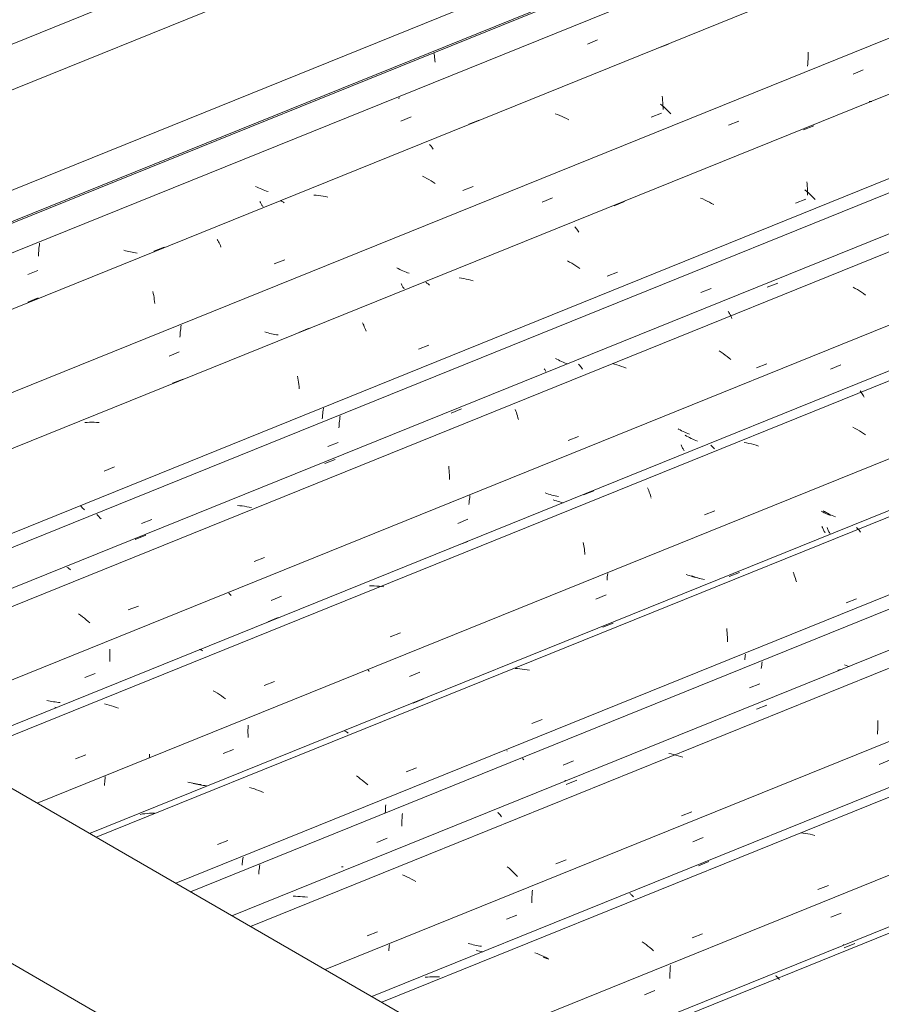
# Model space of a CAD drawing. Header units: metres. Extents: x -15.1 to 0.1, y 4 to 14.1.
# Tile 45 of 67: x -6.8 to -6, y 10.8 to 11.7. Entities that reach past the tile are written whole.
import ezdxf

# ---------------------------------------------------------------- set-up
doc = ezdxf.new("R2010")
doc.units = ezdxf.units.M
for name, color, linetype, lineweight in [('A-GLAZ-CWMG', 7, 'Continuous', 5), ('A-ROOF', 7, 'Continuous', 5), ('A-ROOF-OTLN', 7, 'Continuous', 5)]:
    doc.layers.add(name, color=color, linetype=linetype, lineweight=lineweight)

# ---------------------------------------------------------------- blocks, each defined once
blk = doc.blocks.new('FP_208-ISO_01')
at = {"layer": 'A-GLAZ-CWMG'}
blk.add_line((-5.01248, 11.27004), (-6.33508, 10.73552), dxfattribs=at)
at = {"layer": 'A-GLAZ-CWMG', "color": 9, "true_color": 0xc0c0c0}
for p, q in [((-6.03489, 10.85734), (-6.0345, 10.85745)), ((-6.03414, 10.85445), (-6.02462, 10.85823)), ((-6.09659, 10.82915), (-6.09604, 10.82869)), ((-6.09604, 10.82869), (-6.09548, 10.82816)), ((-6.09548, 10.82816), (-6.09492, 10.82758)), ((-6.09492, 10.82758), (-6.09442, 10.82701)), ((-6.09435, 10.82693), (-6.09377, 10.82623)), ((-6.09377, 10.82623), (-6.0932, 10.82546))]:
    blk.add_line(p, q, dxfattribs=at)
blk = doc.blocks.new('FP_210-ISO_01')
at = {"layer": 'A-GLAZ-CWMG'}
blk.add_line((-5.14202, 11.34459), (-6.46438, 10.81017), dxfattribs=at)
at = {"layer": 'A-GLAZ-CWMG', "color": 9, "true_color": 0xc0c0c0}
for p, q in [((-6.0717, 10.95888), (-6.07387, 10.95914)), ((-6.06953, 10.95856), (-6.0717, 10.95888)), ((-6.06737, 10.95818), (-6.06953, 10.95856)), ((-6.06521, 10.95775), (-6.06737, 10.95818)), ((-6.06305, 10.95725), (-6.06521, 10.95775)), ((-6.06091, 10.9567), (-6.06305, 10.95725)), ((-6.16702, 10.92905), (-6.15752, 10.93284)), ((-6.2294, 10.90377), (-6.22888, 10.90344)), ((-6.22888, 10.90344), (-6.22834, 10.90306)), ((-6.22834, 10.90306), (-6.2278, 10.90262)), ((-6.2278, 10.90262), (-6.22724, 10.90211)), ((-6.22724, 10.90211), (-6.22668, 10.90155)), ((-6.22668, 10.90155), (-6.22611, 10.90092)), ((-6.3139, 10.84913), (-6.31601, 10.84986)), ((-6.31181, 10.84834), (-6.3139, 10.84913)), ((-6.30973, 10.8475), (-6.31181, 10.84834)), ((-6.30767, 10.84661), (-6.30973, 10.8475)), ((-6.30563, 10.84567), (-6.30767, 10.84661)), ((-6.30361, 10.84469), (-6.30563, 10.84567)), ((-6.41353, 10.82778), (-6.41565, 10.82758)), ((-6.41139, 10.82793), (-6.41353, 10.82778)), ((-6.40924, 10.82801), (-6.41139, 10.82793)), ((-6.40709, 10.82803), (-6.40924, 10.82801)), ((-6.40493, 10.82799), (-6.40709, 10.82803)), ((-6.40276, 10.82788), (-6.40493, 10.82799))]:
    blk.add_line(p, q, dxfattribs=at)
blk = doc.blocks.new('FP_211-ISO_01')
at = {"layer": 'A-GLAZ-CWMG', "color": 9, "true_color": 0xc0c0c0}
for p, q in [((-6.37508, 10.85803), (-6.37657, 10.85848)), ((-6.37359, 10.85761), (-6.37508, 10.85803)), ((-6.37209, 10.85722), (-6.37359, 10.85761)), ((-6.37059, 10.85687), (-6.37209, 10.85722)), ((-6.36908, 10.85656), (-6.37059, 10.85687)), ((-6.36756, 10.85628), (-6.36908, 10.85656)), ((-6.36605, 10.85604), (-6.36756, 10.85628)), ((-6.36453, 10.85583), (-6.36605, 10.85604))]:
    blk.add_line(p, q, dxfattribs=at)
blk = doc.blocks.new('FP_212-ISO_01')
at = {"layer": 'A-GLAZ-CWMG'}
blk.add_line((-5.2564, 11.40672), (-6.57477, 10.8739), dxfattribs=at)
blk = doc.blocks.new('FP_213-ISO_01')
at = {"layer": 'A-GLAZ-CWMG', "color": 9, "true_color": 0xc0c0c0}
for p, q in [((-6.10933, 11.11171), (-6.10953, 11.11016)), ((-6.10909, 11.11326), (-6.10933, 11.11171)), ((-6.10883, 11.11481), (-6.10909, 11.11326)), ((-6.0324, 11.11132), (-6.03384, 11.11192)), ((-6.03096, 11.11076), (-6.0324, 11.11132)), ((-6.10953, 11.11016), (-6.1097, 11.10863)), ((-6.02987, 11.11036), (-6.03096, 11.11076)), ((-6.12044, 11.09094), (-6.11111, 11.09481)), ((-6.32648, 11.02603), (-6.32702, 11.02663)), ((-6.32593, 11.02544), (-6.32648, 11.02603)), ((-6.29007, 11.02059), (-6.28074, 11.02445)), ((-6.43639, 10.97659), (-6.43653, 10.97512)), ((-6.43684, 10.96933), (-6.43685, 10.96792)), ((-6.43685, 10.96792), (-6.43684, 10.96652)), ((-6.4368, 10.97076), (-6.43684, 10.96933)), ((-6.43674, 10.9722), (-6.4368, 10.97076)), ((-6.43665, 10.97366), (-6.43674, 10.9722)), ((-6.43653, 10.97512), (-6.43665, 10.97366)), ((-6.43684, 10.96652), (-6.43681, 10.96513)), ((-6.45967, 10.95026), (-6.45035, 10.95413)), ((-6.56715, 10.92295), (-6.56727, 10.92156)), ((-6.56701, 10.92434), (-6.56715, 10.92295)), ((-6.56684, 10.92574), (-6.56701, 10.92434)), ((-6.56665, 10.92715), (-6.56684, 10.92574)), ((-6.56643, 10.92856), (-6.56665, 10.92715)), ((-6.56619, 10.92997), (-6.56643, 10.92856))]:
    blk.add_line(p, q, dxfattribs=at)
blk = doc.blocks.new('Rectangular Mullion - Telha Fibrocimento - Ondulada-V200-ISO_01')
at = {"layer": 'A-GLAZ-CWMG'}
blk.add_line((-5.32182, 11.43393), (-6.62943, 10.90546), dxfattribs=at)
for name in ['FP_212-ISO_01', 'FP_213-ISO_01', 'FP_210-ISO_01', 'FP_211-ISO_01', 'FP_208-ISO_01']:
    blk.add_blockref(name, (0, 0), dxfattribs=at)
blk = doc.blocks.new('FP_215-ISO_01')
at = {"layer": 'A-GLAZ-CWMG'}
blk.add_line((-5.01101, 11.2648), (-6.32914, 10.73208), dxfattribs=at)
blk = doc.blocks.new('FP_216-ISO_01')
at = {"layer": 'A-GLAZ-CWMG', "color": 9, "true_color": 0xc0c0c0}
for p, q in [((-6.04646, 10.88223), (-6.03714, 10.88611)), ((-6.19283, 10.83316), (-6.19292, 10.8315)), ((-6.19271, 10.83483), (-6.19283, 10.83316)), ((-6.19256, 10.83651), (-6.19271, 10.83483)), ((-6.19237, 10.8382), (-6.19256, 10.83651)), ((-6.19297, 10.82985), (-6.19299, 10.82822)), ((-6.19299, 10.82822), (-6.19299, 10.82661)), ((-6.19292, 10.8315), (-6.19297, 10.82985)), ((-6.21593, 10.81159), (-6.20661, 10.81548))]:
    blk.add_line(p, q, dxfattribs=at)
blk = doc.blocks.new('FP_217-ISO_01')
at = {"layer": 'A-GLAZ-CWMG'}
blk.add_line((-5.13465, 11.33851), (-6.45515, 10.80483), dxfattribs=at)
at = {"layer": 'A-GLAZ-CWMG', "color": 9, "true_color": 0xc0c0c0}
for p, q in [((-6.05812, 10.90757), (-6.04867, 10.9112)), ((-6.17267, 10.8636), (-6.16322, 10.86723)), ((-6.21643, 10.85866), (-6.21827, 10.85993)), ((-6.21463, 10.85735), (-6.21643, 10.85866)), ((-6.21286, 10.85601), (-6.21463, 10.85735)), ((-6.21113, 10.85463), (-6.21286, 10.85601)), ((-6.20943, 10.85323), (-6.21113, 10.85463)), ((-6.20777, 10.8518), (-6.20943, 10.85323)), ((-6.30744, 10.84556), (-6.30802, 10.84575)), ((-6.30533, 10.84484), (-6.30744, 10.84556)), ((-6.30323, 10.84406), (-6.30533, 10.84484))]:
    blk.add_line(p, q, dxfattribs=at)
blk = doc.blocks.new('FP_218-ISO_01')
at = {"layer": 'A-GLAZ-CWMG', "color": 9, "true_color": 0xc0c0c0}
for p, q in [((-6.00235, 11.0213), (-5.99302, 11.02518)), ((-6.17196, 10.95083), (-6.16264, 10.9547)), ((-6.31816, 10.90541), (-6.3183, 10.90394)), ((-6.318, 10.90689), (-6.31816, 10.90541)), ((-6.31859, 10.89816), (-6.31861, 10.89675)), ((-6.31861, 10.89675), (-6.3186, 10.89535)), ((-6.31856, 10.89959), (-6.31859, 10.89816)), ((-6.3185, 10.90103), (-6.31856, 10.89959)), ((-6.31841, 10.90248), (-6.3185, 10.90103)), ((-6.3183, 10.90394), (-6.31841, 10.90248)), ((-6.34153, 10.88039), (-6.33221, 10.88427)), ((-6.44874, 10.85319), (-6.44888, 10.85178)), ((-6.44857, 10.8546), (-6.44874, 10.85319)), ((-6.44838, 10.85602), (-6.44857, 10.8546)), ((-6.44817, 10.85745), (-6.44838, 10.85602)), ((-6.36776, 10.85179), (-6.36925, 10.85224)), ((-6.36627, 10.85137), (-6.36776, 10.85179)), ((-6.36477, 10.85099), (-6.36627, 10.85137)), ((-6.36334, 10.85065), (-6.36477, 10.85099))]:
    blk.add_line(p, q, dxfattribs=at)
blk = doc.blocks.new('FP_219-ISO_01')
at = {"layer": 'A-GLAZ-CWMG'}
blk.add_line((-5.26751, 11.41881), (-6.59167, 10.88366), dxfattribs=at)
at = {"layer": 'A-GLAZ-CWMG', "color": 9, "true_color": 0xc0c0c0}
for p, q in [((-6.03792, 11.10784), (-6.03991, 11.10712)), ((-6.11424, 11.0716), (-6.10472, 11.07536)), ((-6.00354, 11.05725), (-6.0036, 11.05514)), ((-6.00352, 11.05934), (-6.00354, 11.05725)), ((-6.00353, 11.06142), (-6.00352, 11.05934)), ((-6.00384, 11.05088), (-6.00402, 11.04873)), ((-6.0037, 11.05302), (-6.00384, 11.05088)), ((-6.0036, 11.05514), (-6.0037, 11.05302)), ((-6.19179, 11.03091), (-6.19395, 11.03135)), ((-6.18964, 11.03042), (-6.19179, 11.03091)), ((-6.1875, 11.02987), (-6.18964, 11.03042)), ((-6.18536, 11.02927), (-6.1875, 11.02987)), ((-6.18323, 11.02862), (-6.18536, 11.02927)), ((-6.18112, 11.02791), (-6.18323, 11.02862)), ((-6.28864, 11.00661), (-6.28823, 11.0067)), ((-6.28823, 11.0067), (-6.28781, 11.00673)), ((-6.28728, 11.00312), (-6.27777, 11.00689)), ((-6.34968, 10.97781), (-6.34912, 10.97728)), ((-6.34912, 10.97728), (-6.34855, 10.97669)), ((-6.34855, 10.97669), (-6.34798, 10.97604)), ((-6.18233, 10.97459), (-6.1729, 10.97819)), ((-6.34798, 10.97604), (-6.3474, 10.97534)), ((-6.3474, 10.97534), (-6.34683, 10.97458)), ((-6.34683, 10.97458), (-6.34625, 10.97377)), ((-6.29673, 10.93094), (-6.28729, 10.93454)), ((-6.33927, 10.92681), (-6.34091, 10.92826)), ((-6.33766, 10.92535), (-6.33927, 10.92681)), ((-6.3361, 10.92387), (-6.33766, 10.92535)), ((-6.33456, 10.92236), (-6.3361, 10.92387)), ((-6.43432, 10.91992), (-6.43639, 10.92079)), ((-6.43228, 10.919), (-6.43432, 10.91992)), ((-6.43025, 10.91804), (-6.43228, 10.919)), ((-6.42824, 10.91703), (-6.43025, 10.91804)), ((-6.42625, 10.91598), (-6.42824, 10.91703)), ((-6.42428, 10.91489), (-6.42625, 10.91598)), ((-6.33307, 10.92085), (-6.33456, 10.92236)), ((-6.33162, 10.91931), (-6.33307, 10.92085)), ((-6.53378, 10.90129), (-6.53594, 10.90129)), ((-6.53162, 10.90124), (-6.53378, 10.90129)), ((-6.52946, 10.90112), (-6.53162, 10.90124)), ((-6.52729, 10.90095), (-6.52946, 10.90112)), ((-6.52512, 10.90072), (-6.52729, 10.90095)), ((-6.52296, 10.90043), (-6.52512, 10.90072)), ((-6.46845, 10.86543), (-6.459, 10.86903))]:
    blk.add_line(p, q, dxfattribs=at)
blk = doc.blocks.new('FP_220-ISO_01')
at = {"layer": 'A-GLAZ-CWMG', "color": 9, "true_color": 0xc0c0c0}
for p, q in [((-6.12426, 11.1205), (-6.12446, 11.11918)), ((-6.12404, 11.12182), (-6.12426, 11.1205)), ((-6.12464, 11.11786), (-6.1248, 11.11655)), ((-6.12446, 11.11918), (-6.12464, 11.11786)), ((-6.34101, 11.03343), (-6.34149, 11.03395)), ((-6.45196, 10.97877), (-6.45201, 10.97734)), ((-6.45189, 10.98022), (-6.45196, 10.97877)), ((-6.45179, 10.98167), (-6.45189, 10.98022)), ((-6.45167, 10.98313), (-6.45179, 10.98167)), ((-6.45152, 10.9846), (-6.45167, 10.98313)), ((-6.58212, 10.93254), (-6.58228, 10.93107)), ((-6.58193, 10.93401), (-6.58212, 10.93254)), ((-6.58171, 10.93548), (-6.58193, 10.93401)), ((-6.58147, 10.93696), (-6.58171, 10.93548)), ((-6.58228, 10.93107), (-6.58242, 10.92962)), ((-6.49045, 10.92802), (-6.49197, 10.9282))]:
    blk.add_line(p, q, dxfattribs=at)
blk = doc.blocks.new('FP_221-ISO_01')
at = {"layer": 'A-GLAZ-CWMG'}
blk.add_line((-5.39855, 11.49293), (-6.72115, 10.95841), dxfattribs=at)
at = {"layer": 'A-GLAZ-CWMG', "color": 9, "true_color": 0xc0c0c0}
for p, q in [((-6.02297, 11.23697), (-6.02241, 11.23643)), ((-6.02241, 11.23643), (-6.02184, 11.23583)), ((-6.02184, 11.23583), (-6.02126, 11.23517)), ((-6.02126, 11.23517), (-6.02068, 11.23445)), ((-6.02068, 11.23445), (-6.0201, 11.23368)), ((-6.0201, 11.23368), (-6.01951, 11.23284)), ((-6.13897, 11.19221), (-6.12948, 11.19601)), ((-6.08069, 11.19643), (-6.08017, 11.19507)), ((-6.08017, 11.19507), (-6.07966, 11.19365)), ((-6.07966, 11.19365), (-6.07917, 11.19219)), ((-6.07917, 11.19219), (-6.0787, 11.19068)), ((-6.0787, 11.19068), (-6.07824, 11.18912)), ((-6.07824, 11.18912), (-6.0778, 11.18752)), ((-6.03246, 11.1684), (-6.02302, 11.17203)), ((-6.25407, 11.14622), (-6.24458, 11.15002)), ((-6.14114, 11.14512), (-6.14096, 11.14316)), ((-6.14096, 11.14316), (-6.14081, 11.14118)), ((-6.14081, 11.14118), (-6.14069, 11.13916)), ((-6.14069, 11.13916), (-6.14061, 11.13713)), ((-6.14061, 11.13713), (-6.14056, 11.13507)), ((-6.14056, 11.13507), (-6.14055, 11.13299)), ((-6.33166, 11.10849), (-6.33383, 11.1086)), ((-6.3295, 11.10832), (-6.33166, 11.10849)), ((-6.32733, 11.10809), (-6.3295, 11.10832)), ((-6.32516, 11.1078), (-6.32733, 11.10809)), ((-6.32299, 11.10745), (-6.32516, 11.1078)), ((-6.32083, 11.10705), (-6.32299, 11.10745)), ((-6.42668, 11.0771), (-6.41719, 11.0809)), ((-6.3185, 11.05848), (-6.30906, 11.06211)), ((-6.48898, 11.05185), (-6.48848, 11.05166)), ((-6.48848, 11.05166), (-6.48798, 11.05142)), ((-6.48798, 11.05142), (-6.48745, 11.05112)), ((-6.48745, 11.05112), (-6.48692, 11.05075)), ((-6.48692, 11.05075), (-6.48637, 11.05033)), ((-6.48637, 11.05033), (-6.48582, 11.04985)), ((-6.433, 11.01448), (-6.42355, 11.01811)), ((-6.4765, 11.00971), (-6.4783, 11.01102)), ((-6.47474, 11.00836), (-6.4765, 11.00971)), ((-6.47302, 11.00698), (-6.47474, 11.00836)), ((-6.47132, 11.00557), (-6.47302, 11.00698)), ((-6.46966, 11.00414), (-6.47132, 11.00557)), ((-6.46804, 11.00269), (-6.46966, 11.00414)), ((-6.57334, 10.99968), (-6.57547, 11.0003)), ((-6.57121, 10.99901), (-6.57334, 10.99968)), ((-6.5691, 10.99829), (-6.57121, 10.99901)), ((-6.56701, 10.99751), (-6.5691, 10.99829)), ((-6.56492, 10.99669), (-6.56701, 10.99751)), ((-6.56286, 10.99582), (-6.56492, 10.99669)), ((-6.67078, 10.97651), (-6.6729, 10.97624)), ((-6.66866, 10.97673), (-6.67078, 10.97651)), ((-6.66652, 10.97688), (-6.66866, 10.97673)), ((-6.66437, 10.97696), (-6.66652, 10.97688)), ((-6.66222, 10.97699), (-6.66437, 10.97696)), ((-6.6729, 10.97624), (-6.675, 10.9759)), ((-6.60483, 10.94843), (-6.59538, 10.95207))]:
    blk.add_line(p, q, dxfattribs=at)
blk = doc.blocks.new('FP_222-ISO_01')
at = {"layer": 'A-GLAZ-CWMG', "color": 9, "true_color": 0xc0c0c0}
for p, q in [((-6.05385, 11.25108), (-6.0552, 11.25181)), ((-6.05248, 11.25036), (-6.05385, 11.25108)), ((-6.05109, 11.24967), (-6.05248, 11.25036)), ((-6.04969, 11.24901), (-6.05109, 11.24967)), ((-6.04827, 11.24838), (-6.04969, 11.24901)), ((-6.04684, 11.24777), (-6.04827, 11.24838)), ((-6.05447, 11.23786), (-6.05414, 11.23701)), ((-6.05414, 11.23701), (-6.0538, 11.2362)), ((-6.0538, 11.2362), (-6.05345, 11.23542)), ((-6.05345, 11.23542), (-6.0531, 11.23468)), ((-6.0531, 11.23468), (-6.05274, 11.23397)), ((-6.05274, 11.23397), (-6.05239, 11.23331)), ((-6.05239, 11.23331), (-6.05203, 11.23268)), ((-6.05203, 11.23268), (-6.05167, 11.23209)), ((-6.17659, 11.19369), (-6.17803, 11.19425)), ((-6.17513, 11.19316), (-6.17659, 11.19369)), ((-6.17366, 11.19266), (-6.17513, 11.19316)), ((-6.17218, 11.19219), (-6.17366, 11.19266)), ((-6.17069, 11.19176), (-6.17218, 11.19219)), ((-6.1692, 11.19136), (-6.17069, 11.19176)), ((-6.1677, 11.19099), (-6.1692, 11.19136)), ((-6.16619, 11.19066), (-6.1677, 11.19099)), ((-6.63014, 11.00481), (-6.63163, 11.0052)), ((-6.62863, 11.00446), (-6.63014, 11.00481)), ((-6.62713, 11.00413), (-6.62863, 11.00446)), ((-6.62561, 11.00385), (-6.62713, 11.00413)), ((-6.6241, 11.0036), (-6.62561, 11.00385)), ((-6.62258, 11.00338), (-6.6241, 11.0036)), ((-6.62105, 11.00321), (-6.62258, 11.00338)), ((-6.61953, 11.00307), (-6.62105, 11.00321))]:
    blk.add_line(p, q, dxfattribs=at)
blk = doc.blocks.new('FP_223-ISO_01')
at = {"layer": 'A-GLAZ-CWMG'}
blk.add_line((-5.52809, 11.56749), (-6.85045, 11.03306), dxfattribs=at)
at = {"layer": 'A-GLAZ-CWMG', "color": 9, "true_color": 0xc0c0c0}
for p, q in [((-6.01967, 11.36127), (-6.01908, 11.36046)), ((-6.01908, 11.36046), (-6.01849, 11.35959)), ((-6.01849, 11.35959), (-6.01791, 11.35866)), ((-6.01791, 11.35866), (-6.01732, 11.35768)), ((-6.01732, 11.35768), (-6.01674, 11.35664)), ((-6.01674, 11.35664), (-6.01617, 11.35555)), ((-6.15571, 11.31176), (-6.15517, 11.31136)), ((-6.15517, 11.31136), (-6.15461, 11.3109)), ((-6.15461, 11.3109), (-6.15405, 11.31037)), ((-6.15405, 11.31037), (-6.15348, 11.30979)), ((-6.15348, 11.30979), (-6.1529, 11.30915)), ((-6.1529, 11.30915), (-6.15232, 11.30845)), ((-6.12309, 11.31393), (-6.12525, 11.31433)), ((-6.12093, 11.31346), (-6.12309, 11.31393)), ((-6.11878, 11.31294), (-6.12093, 11.31346)), ((-6.11664, 11.31237), (-6.11878, 11.31294)), ((-6.1145, 11.31174), (-6.11664, 11.31237)), ((-6.11238, 11.31105), (-6.1145, 11.31174)), ((-6.21333, 11.27308), (-6.21278, 11.27182)), ((-6.27152, 11.26654), (-6.26204, 11.27035)), ((-6.21278, 11.27182), (-6.21224, 11.27051)), ((-6.21224, 11.27051), (-6.21171, 11.26915)), ((-6.21171, 11.26915), (-6.2112, 11.26774)), ((-6.2112, 11.26774), (-6.21071, 11.26628)), ((-6.21071, 11.26628), (-6.21023, 11.26478)), ((-6.38649, 11.22042), (-6.377, 11.22423)), ((-6.46418, 11.1838), (-6.46634, 11.18378)), ((-6.46202, 11.18375), (-6.46418, 11.1838)), ((-6.45985, 11.18364), (-6.46202, 11.18375)), ((-6.45768, 11.18348), (-6.45985, 11.18364)), ((-6.45551, 11.18325), (-6.45768, 11.18348)), ((-6.45334, 11.18296), (-6.45551, 11.18325)), ((-6.5589, 11.15111), (-6.54942, 11.15493)), ((-6.62115, 11.1259), (-6.62069, 11.12584)), ((-6.62069, 11.12584), (-6.62021, 11.12572)), ((-6.62021, 11.12572), (-6.61972, 11.12554)), ((-6.61972, 11.12554), (-6.61921, 11.1253)), ((-6.61921, 11.1253), (-6.61868, 11.12499)), ((-6.61868, 11.12499), (-6.61815, 11.12463)), ((-6.70557, 11.07588), (-6.70772, 11.0764)), ((-6.70342, 11.07531), (-6.70557, 11.07588)), ((-6.70129, 11.07468), (-6.70342, 11.07531)), ((-6.69917, 11.074), (-6.70129, 11.07468)), ((-6.69706, 11.07327), (-6.69917, 11.074)), ((-6.69496, 11.07248), (-6.69706, 11.07327))]:
    blk.add_line(p, q, dxfattribs=at)
blk = doc.blocks.new('FP_224-ISO_01')
at = {"layer": 'A-GLAZ-CWMG', "color": 9, "true_color": 0xc0c0c0}
for p, q in [((-6.18499, 11.32642), (-6.18554, 11.32673)), ((-6.18363, 11.32568), (-6.18499, 11.32642)), ((-6.18226, 11.32497), (-6.18363, 11.32568)), ((-6.18087, 11.32429), (-6.18226, 11.32497)), ((-6.17946, 11.32363), (-6.18087, 11.32429)), ((-6.17804, 11.323), (-6.17946, 11.32363)), ((-6.17661, 11.3224), (-6.17804, 11.323)), ((-6.17517, 11.32183), (-6.17661, 11.3224)), ((-6.18274, 11.31215), (-6.18239, 11.31134)), ((-6.18239, 11.31134), (-6.18205, 11.31057)), ((-6.18205, 11.31057), (-6.1817, 11.30983)), ((-6.1817, 11.30983), (-6.18134, 11.30913)), ((-6.18134, 11.30913), (-6.18099, 11.30847)), ((-6.18099, 11.30847), (-6.18063, 11.30784)), ((-6.18063, 11.30784), (-6.18027, 11.30726)), ((-6.18027, 11.30726), (-6.17991, 11.30671)), ((-6.30493, 11.26783), (-6.30639, 11.26836)), ((-6.30346, 11.26734), (-6.30493, 11.26783)), ((-6.30198, 11.26687), (-6.30346, 11.26734)), ((-6.3005, 11.26644), (-6.30198, 11.26687)), ((-6.299, 11.26604), (-6.3005, 11.26644)), ((-6.2975, 11.26568), (-6.299, 11.26604)), ((-6.29599, 11.26535), (-6.2975, 11.26568)), ((-6.29448, 11.26506), (-6.29599, 11.26535)), ((-6.75859, 11.07924), (-6.76009, 11.0796)), ((-6.75708, 11.07892), (-6.75859, 11.07924)), ((-6.75557, 11.07863), (-6.75708, 11.07892)), ((-6.75405, 11.07837), (-6.75557, 11.07863)), ((-6.75253, 11.07816), (-6.75405, 11.07837)), ((-6.75101, 11.07798), (-6.75253, 11.07816)), ((-6.74949, 11.07783), (-6.75101, 11.07798)), ((-6.74797, 11.07773), (-6.74949, 11.07783))]:
    blk.add_line(p, q, dxfattribs=at)
blk = doc.blocks.new('FP_225-ISO_01')
at = {"layer": 'A-GLAZ-CWMG'}
blk.add_line((-5.64247, 11.62961), (-6.96084, 11.0968), dxfattribs=at)
blk = doc.blocks.new('FP_226-ISO_01')
at = {"layer": 'A-GLAZ-CWMG', "color": 9, "true_color": 0xc0c0c0}
for p, q in [((-6.16478, 11.45071), (-6.15544, 11.45456)), ((-6.29574, 11.39011), (-6.2971, 11.39084)), ((-6.29437, 11.3894), (-6.29574, 11.39011)), ((-6.29298, 11.38871), (-6.29437, 11.3894)), ((-6.29157, 11.38806), (-6.29298, 11.38871)), ((-6.29015, 11.38743), (-6.29157, 11.38806)), ((-6.28872, 11.38683), (-6.29015, 11.38743)), ((-6.28728, 11.38625), (-6.28872, 11.38683)), ((-6.28599, 11.38578), (-6.28728, 11.38625)), ((-6.49347, 11.33539), (-6.49368, 11.33385)), ((-6.49324, 11.33694), (-6.49347, 11.33539)), ((-6.49297, 11.33848), (-6.49324, 11.33694)), ((-6.49412, 11.32928), (-6.49421, 11.32777)), ((-6.494, 11.3308), (-6.49412, 11.32928)), ((-6.49385, 11.33232), (-6.494, 11.3308)), ((-6.49368, 11.33385), (-6.49385, 11.33232)), ((-6.50429, 11.31054), (-6.49495, 11.31439)), ((-6.71372, 11.24788), (-6.71464, 11.24889)), ((-6.71277, 11.24687), (-6.71372, 11.24788)), ((-6.7118, 11.24586), (-6.71277, 11.24687)), ((-6.71079, 11.24486), (-6.7118, 11.24586)), ((-6.674, 11.24049), (-6.66467, 11.24434))]:
    blk.add_line(p, q, dxfattribs=at)
blk = doc.blocks.new('Rectangular Mullion - Telha Fibrocimento - Ondulada-V214-ISO_01')
at = {"layer": 'A-GLAZ-CWMG'}
for p, q in [((-5.70788, 11.65682), (-7.0155, 11.12835)), ((-5.33669, 11.44104), (-6.64281, 10.91318)), ((-5.20263, 11.36172), (-6.50679, 10.83465)), ((-5.07634, 11.29109), (-6.38283, 10.76308))]:
    blk.add_line(p, q, dxfattribs=at)
for name in ['FP_225-ISO_01', 'FP_226-ISO_01', 'FP_223-ISO_01', 'FP_224-ISO_01', 'FP_221-ISO_01', 'FP_222-ISO_01', 'FP_219-ISO_01', 'FP_220-ISO_01', 'FP_217-ISO_01', 'FP_218-ISO_01', 'FP_215-ISO_01', 'FP_216-ISO_01']:
    blk.add_blockref(name, (0, 0), dxfattribs=at)
blk = doc.blocks.new('FP_228-ISO_01')
at = {"layer": 'A-GLAZ-CWMG'}
blk.add_line((-5.39707, 11.4877), (-6.7152, 10.95498), dxfattribs=at)
blk = doc.blocks.new('FP_229-ISO_01')
at = {"layer": 'A-GLAZ-CWMG', "color": 9, "true_color": 0xc0c0c0}
for p, q in [((-6.0521, 11.25135), (-6.05343, 11.25212)), ((-6.05074, 11.2506), (-6.0521, 11.25135)), ((-6.04937, 11.24988), (-6.05074, 11.2506)), ((-6.04799, 11.24918), (-6.04937, 11.24988)), ((-6.04659, 11.2485), (-6.04799, 11.24918)), ((-6.04517, 11.24786), (-6.04659, 11.2485)), ((-6.04374, 11.24724), (-6.04517, 11.24786)), ((-6.0423, 11.24664), (-6.04374, 11.24724)), ((-6.04988, 11.23679), (-6.04954, 11.23595)), ((-6.04954, 11.23595), (-6.04919, 11.23514)), ((-6.04919, 11.23514), (-6.04884, 11.23437)), ((-6.04884, 11.23437), (-6.04848, 11.23363)), ((-6.04848, 11.23363), (-6.04812, 11.23293)), ((-6.04812, 11.23293), (-6.04776, 11.23227)), ((-6.04776, 11.23227), (-6.0474, 11.23164)), ((-6.0474, 11.23164), (-6.04704, 11.23105)), ((-6.24988, 11.19213), (-6.25002, 11.19061)), ((-6.24971, 11.19365), (-6.24988, 11.19213)), ((-6.24952, 11.19519), (-6.24971, 11.19365)), ((-6.17197, 11.19252), (-6.17343, 11.19307)), ((-6.17051, 11.19201), (-6.17197, 11.19252)), ((-6.16903, 11.19152), (-6.17051, 11.19201)), ((-6.25002, 11.19061), (-6.25013, 11.18909)), ((-6.16754, 11.19106), (-6.16903, 11.19152)), ((-6.16605, 11.19064), (-6.16754, 11.19106)), ((-6.16455, 11.19025), (-6.16605, 11.19064)), ((-6.16304, 11.1899), (-6.16455, 11.19025)), ((-6.16153, 11.18957), (-6.16304, 11.1899)), ((-6.26039, 11.17165), (-6.25106, 11.17552)), ((-6.4671, 11.10647), (-6.46765, 11.10703)), ((-6.46655, 11.10591), (-6.4671, 11.10647)), ((-6.42999, 11.10137), (-6.42066, 11.10523)), ((-6.57702, 11.05278), (-6.57703, 11.05136)), ((-6.57703, 11.05136), (-6.57702, 11.04996)), ((-6.57698, 11.05421), (-6.57702, 11.05278)), ((-6.57702, 11.04996), (-6.57698, 11.04857)), ((-6.57692, 11.05565), (-6.57698, 11.05421)), ((-6.57698, 11.04857), (-6.57693, 11.04719)), ((-6.57684, 11.0571), (-6.57692, 11.05565)), ((-6.57693, 11.04719), (-6.57685, 11.04584)), ((-6.59955, 11.03112), (-6.59023, 11.03498)), ((-6.70756, 11.00375), (-6.70764, 11.00213)), ((-6.70744, 11.00538), (-6.70756, 11.00375)), ((-6.7073, 11.00702), (-6.70744, 11.00538)), ((-6.70712, 11.00867), (-6.7073, 11.00702)), ((-6.70691, 11.01033), (-6.70712, 11.00867)), ((-6.62527, 11.00356), (-6.62677, 11.00394)), ((-6.62376, 11.00322), (-6.62527, 11.00356)), ((-6.62224, 11.00292), (-6.62376, 11.00322)), ((-6.62072, 11.00265), (-6.62224, 11.00292)), ((-6.6192, 11.00241), (-6.62072, 11.00265)), ((-6.61767, 11.00221), (-6.6192, 11.00241)), ((-6.61615, 11.00205), (-6.61767, 11.00221)), ((-6.61462, 11.00193), (-6.61615, 11.00205))]:
    blk.add_line(p, q, dxfattribs=at)
blk = doc.blocks.new('FP_230-ISO_01')
at = {"layer": 'A-GLAZ-CWMG'}
blk.add_line((-5.52072, 11.5614), (-6.84121, 11.02773), dxfattribs=at)
at = {"layer": 'A-GLAZ-CWMG', "color": 9, "true_color": 0xc0c0c0}
for p, q in [((-6.02438, 11.3271), (-6.02638, 11.32812)), ((-6.0224, 11.32603), (-6.02438, 11.3271)), ((-6.02044, 11.32492), (-6.0224, 11.32603)), ((-6.01851, 11.32377), (-6.02044, 11.32492)), ((-6.01661, 11.32258), (-6.01851, 11.32377)), ((-6.01474, 11.32135), (-6.01661, 11.32258)), ((-6.21013, 11.26423), (-6.2099, 11.26369)), ((-6.16144, 11.24833), (-6.152, 11.25199)), ((-6.27188, 11.22337), (-6.27158, 11.22186)), ((-6.27158, 11.22186), (-6.2713, 11.22033)), ((-6.2713, 11.22033), (-6.27103, 11.21876)), ((-6.27103, 11.21876), (-6.27079, 11.21716)), ((-6.27079, 11.21716), (-6.27057, 11.21555)), ((-6.27057, 11.21555), (-6.27038, 11.2139)), ((-6.27038, 11.2139), (-6.27021, 11.21223)), ((-6.44768, 11.13746), (-6.43823, 11.14112)), ((-6.56223, 11.09307), (-6.55277, 11.09673)), ((-6.60672, 11.08728), (-6.60866, 11.0884)), ((-6.6048, 11.08611), (-6.60672, 11.08728)), ((-6.60291, 11.0849), (-6.6048, 11.08611)), ((-6.60105, 11.08366), (-6.60291, 11.0849)), ((-6.59922, 11.08238), (-6.60105, 11.08366)), ((-6.59742, 11.08106), (-6.59922, 11.08238)), ((-6.66657, 11.03071), (-6.66677, 11.0289)), ((-6.7341, 11.02643), (-6.72465, 11.0301)), ((-6.66677, 11.0289), (-6.66699, 11.02707))]:
    blk.add_line(p, q, dxfattribs=at)
blk = doc.blocks.new('FP_231-ISO_01')
at = {"layer": 'A-GLAZ-CWMG', "color": 9, "true_color": 0xc0c0c0}
for p, q in [((-6.04666, 11.38097), (-6.03732, 11.38483)), ((-6.17769, 11.32018), (-6.17903, 11.32094)), ((-6.17633, 11.31945), (-6.17769, 11.32018)), ((-6.17495, 11.31874), (-6.17633, 11.31945)), ((-6.17356, 11.31806), (-6.17495, 11.31874)), ((-6.17215, 11.3174), (-6.17356, 11.31806)), ((-6.17073, 11.31677), (-6.17215, 11.3174)), ((-6.1693, 11.31617), (-6.17073, 11.31677)), ((-6.16786, 11.3156), (-6.1693, 11.31617)), ((-6.37519, 11.26435), (-6.3754, 11.26275)), ((-6.37494, 11.26596), (-6.37519, 11.26435)), ((-6.37573, 11.25957), (-6.37585, 11.25799)), ((-6.37558, 11.26115), (-6.37573, 11.25957)), ((-6.3754, 11.26275), (-6.37558, 11.26115)), ((-6.29761, 11.26159), (-6.29907, 11.26212)), ((-6.29614, 11.2611), (-6.29761, 11.26159)), ((-6.29466, 11.26063), (-6.29614, 11.2611)), ((-6.29317, 11.2602), (-6.29466, 11.26063)), ((-6.29167, 11.2598), (-6.29317, 11.2602)), ((-6.29017, 11.25944), (-6.29167, 11.2598)), ((-6.38611, 11.24061), (-6.37678, 11.24447)), ((-6.59378, 11.17649), (-6.59448, 11.17724)), ((-6.59306, 11.17574), (-6.59378, 11.17649)), ((-6.59233, 11.175), (-6.59306, 11.17574)), ((-6.5558, 11.17047), (-6.54647, 11.17433)), ((-6.70288, 11.12198), (-6.70289, 11.12057)), ((-6.70289, 11.12057), (-6.70289, 11.11916)), ((-6.70284, 11.12341), (-6.70288, 11.12198)), ((-6.70277, 11.12485), (-6.70284, 11.12341)), ((-6.70268, 11.1263), (-6.70277, 11.12485)), ((-6.70289, 11.11916), (-6.70286, 11.11778)), ((-6.70286, 11.11778), (-6.70281, 11.11641)), ((-6.70281, 11.11641), (-6.70273, 11.11505)), ((-6.72546, 11.10036), (-6.71613, 11.10422)), ((-6.75121, 11.07297), (-6.75271, 11.07333))]:
    blk.add_line(p, q, dxfattribs=at)
blk = doc.blocks.new('FP_232-ISO_01')
at = {"layer": 'A-GLAZ-CWMG'}
blk.add_line((-5.65358, 11.6417), (-6.97773, 11.10655), dxfattribs=at)
at = {"layer": 'A-GLAZ-CWMG', "color": 9, "true_color": 0xc0c0c0}
for p, q in [((-6.1043, 11.45552), (-6.09481, 11.45929)), ((-6.02414, 11.45455), (-6.02609, 11.45566)), ((-6.0222, 11.4534), (-6.02414, 11.45455)), ((-6.0203, 11.45222), (-6.0222, 11.4534)), ((-6.01842, 11.451), (-6.0203, 11.45222)), ((-6.01657, 11.44975), (-6.01842, 11.451)), ((-6.01475, 11.44846), (-6.01657, 11.44975)), ((-6.13982, 11.43373), (-6.13924, 11.43274)), ((-6.13924, 11.43274), (-6.13866, 11.4317)), ((-6.13866, 11.4317), (-6.13809, 11.43061)), ((-6.13809, 11.43061), (-6.13752, 11.42946)), ((-6.13752, 11.42946), (-6.13696, 11.42826)), ((-6.13696, 11.42826), (-6.13641, 11.42701)), ((-6.14611, 11.3965), (-6.14794, 11.39777)), ((-6.1443, 11.3952), (-6.14611, 11.3965)), ((-6.14252, 11.39387), (-6.1443, 11.3952)), ((-6.14077, 11.39251), (-6.14252, 11.39387)), ((-6.13906, 11.39113), (-6.14077, 11.39251)), ((-6.13737, 11.38972), (-6.13906, 11.39113)), ((-6.276, 11.38554), (-6.27543, 11.38494)), ((-6.27543, 11.38494), (-6.27485, 11.38428)), ((-6.27485, 11.38428), (-6.27427, 11.38356)), ((-6.27427, 11.38356), (-6.27369, 11.38279)), ((-6.27369, 11.38279), (-6.2731, 11.38196)), ((-6.2731, 11.38196), (-6.27252, 11.38107)), ((-6.24333, 11.3856), (-6.24548, 11.38617)), ((-6.2412, 11.38498), (-6.24333, 11.3856)), ((-6.23908, 11.38431), (-6.2412, 11.38498)), ((-6.23697, 11.38359), (-6.23908, 11.38431)), ((-6.23487, 11.38281), (-6.23697, 11.38359)), ((-6.23278, 11.38199), (-6.23487, 11.38281)), ((-6.11404, 11.38216), (-6.10461, 11.38579)), ((-6.39198, 11.34102), (-6.38249, 11.3448)), ((-6.33369, 11.3443), (-6.33318, 11.3429)), ((-6.33318, 11.3429), (-6.33268, 11.34146)), ((-6.33268, 11.34146), (-6.33219, 11.33997)), ((-6.33219, 11.33997), (-6.33173, 11.33844)), ((-6.33173, 11.33844), (-6.33128, 11.33686)), ((-6.33128, 11.33686), (-6.33085, 11.33525)), ((-6.28551, 11.31611), (-6.27607, 11.31974)), ((-6.50703, 11.2951), (-6.49754, 11.29889)), ((-6.3942, 11.29273), (-6.39402, 11.29077)), ((-6.39402, 11.29077), (-6.39387, 11.28878)), ((-6.39387, 11.28878), (-6.39375, 11.28677)), ((-6.39375, 11.28677), (-6.39367, 11.28474)), ((-6.39367, 11.28474), (-6.39362, 11.28268)), ((-6.39362, 11.28268), (-6.39361, 11.2806)), ((-6.58448, 11.25674), (-6.58665, 11.25691)), ((-6.58232, 11.25651), (-6.58448, 11.25674)), ((-6.58015, 11.25622), (-6.58232, 11.25651)), ((-6.57798, 11.25588), (-6.58015, 11.25622)), ((-6.57582, 11.25548), (-6.57798, 11.25588)), ((-6.57366, 11.25502), (-6.57582, 11.25548)), ((-6.67958, 11.22612), (-6.67009, 11.22992)), ((-6.57149, 11.20595), (-6.56205, 11.20959)), ((-6.74184, 11.20085), (-6.74132, 11.20058)), ((-6.74132, 11.20058), (-6.74079, 11.20026)), ((-6.74079, 11.20026), (-6.74025, 11.19987)), ((-6.74025, 11.19987), (-6.7397, 11.19942)), ((-6.7397, 11.19942), (-6.73914, 11.19892)), ((-6.73914, 11.19892), (-6.73857, 11.19836)), ((-6.68595, 11.16187), (-6.67651, 11.1655)), ((-6.72942, 11.15708), (-6.7312, 11.15841)), ((-6.72767, 11.15573), (-6.72942, 11.15708)), ((-6.72594, 11.15435), (-6.72767, 11.15573)), ((-6.72426, 11.15294), (-6.72594, 11.15435)), ((-6.7226, 11.15151), (-6.72426, 11.15294)), ((-6.72098, 11.15005), (-6.7226, 11.15151))]:
    blk.add_line(p, q, dxfattribs=at)
blk = doc.blocks.new('FP_233-ISO_01')
at = {"layer": 'A-GLAZ-CWMG', "color": 9, "true_color": 0xc0c0c0}
for p, q in [((-6.30723, 11.38129), (-6.30688, 11.38066)), ((-6.30688, 11.38066), (-6.30652, 11.38007)), ((-6.30652, 11.38007), (-6.30616, 11.37952)), ((-6.30616, 11.37952), (-6.30581, 11.37901)), ((-6.50826, 11.34547), (-6.50853, 11.34385)), ((-6.50928, 11.33742), (-6.50939, 11.33584)), ((-6.50914, 11.33902), (-6.50928, 11.33742)), ((-6.50897, 11.34062), (-6.50914, 11.33902)), ((-6.50876, 11.34223), (-6.50897, 11.34062)), ((-6.50853, 11.34385), (-6.50876, 11.34223)), ((-6.7283, 11.25542), (-6.72905, 11.25624)), ((-6.72754, 11.25461), (-6.7283, 11.25542)), ((-6.72675, 11.25379), (-6.72754, 11.25461)), ((-6.72595, 11.25298), (-6.72675, 11.25379))]:
    blk.add_line(p, q, dxfattribs=at)
blk = doc.blocks.new('FP_234-ISO_01')
at = {"layer": 'A-GLAZ-CWMG'}
blk.add_line((-5.78462, 11.71583), (-7.10721, 11.18131), dxfattribs=at)
at = {"layer": 'A-GLAZ-CWMG', "color": 9, "true_color": 0xc0c0c0}
for p, q in [((-6.07142, 11.59878), (-6.06194, 11.60258)), ((-6.06816, 11.55166), (-6.068, 11.54968)), ((-6.06834, 11.54286), (-6.06995, 11.54431)), ((-6.06676, 11.54139), (-6.06834, 11.54286)), ((-6.068, 11.54968), (-6.06788, 11.54767)), ((-6.06788, 11.54767), (-6.06779, 11.54563)), ((-6.06779, 11.54563), (-6.06774, 11.54357)), ((-6.06774, 11.54357), (-6.06772, 11.54149)), ((-6.06772, 11.54149), (-6.06774, 11.5394)), ((-6.06521, 11.53989), (-6.06676, 11.54139)), ((-6.2437, 11.52973), (-6.23423, 11.53353)), ((-6.16298, 11.5359), (-6.16504, 11.53678)), ((-6.16094, 11.53497), (-6.16298, 11.5359)), ((-6.15891, 11.53399), (-6.16094, 11.53497)), ((-6.15691, 11.53297), (-6.15891, 11.53399)), ((-6.15493, 11.5319), (-6.15691, 11.53297)), ((-6.07867, 11.53217), (-6.06924, 11.53583)), ((-6.06371, 11.53838), (-6.06521, 11.53989)), ((-6.06225, 11.53686), (-6.06371, 11.53838)), ((-6.06082, 11.53532), (-6.06225, 11.53686)), ((-6.15297, 11.53079), (-6.15493, 11.5319)), ((-6.27943, 11.5105), (-6.27885, 11.50983)), ((-6.27885, 11.50983), (-6.27826, 11.5091)), ((-6.27826, 11.5091), (-6.27767, 11.50832)), ((-6.27767, 11.50832), (-6.27708, 11.50747)), ((-6.27708, 11.50747), (-6.27649, 11.50657)), ((-6.27649, 11.50657), (-6.2759, 11.50561)), ((-6.28424, 11.47853), (-6.2862, 11.47962)), ((-6.2823, 11.4774), (-6.28424, 11.47853)), ((-6.28038, 11.47623), (-6.2823, 11.4774)), ((-6.27849, 11.47502), (-6.28038, 11.47623)), ((-6.27663, 11.47378), (-6.27849, 11.47502)), ((-6.2748, 11.4725), (-6.27663, 11.47378)), ((-6.25017, 11.46572), (-6.24074, 11.46938)), ((-6.38271, 11.46377), (-6.38488, 11.46404)), ((-6.38054, 11.46344), (-6.38271, 11.46377)), ((-6.37837, 11.46305), (-6.38054, 11.46344)), ((-6.37621, 11.4626), (-6.37837, 11.46305)), ((-6.37406, 11.4621), (-6.37621, 11.4626)), ((-6.37191, 11.46154), (-6.37406, 11.4621)), ((-6.4152, 11.46004), (-6.41468, 11.45977)), ((-6.41468, 11.45977), (-6.41415, 11.45944)), ((-6.41415, 11.45944), (-6.4136, 11.45906)), ((-6.4136, 11.45906), (-6.41305, 11.45861)), ((-6.41305, 11.45861), (-6.41248, 11.4581)), ((-6.41248, 11.4581), (-6.41191, 11.45754)), ((-6.53077, 11.4144), (-6.5213, 11.41821)), ((-6.47278, 11.42326), (-6.47221, 11.42213)), ((-6.47221, 11.42213), (-6.47165, 11.42094)), ((-6.47165, 11.42094), (-6.47109, 11.41969)), ((-6.47109, 11.41969), (-6.47055, 11.4184)), ((-6.47055, 11.4184), (-6.47002, 11.41705)), ((-6.47002, 11.41705), (-6.4695, 11.41565)), ((-6.42175, 11.39923), (-6.41231, 11.40289)), ((-6.64557, 11.36818), (-6.6361, 11.372)), ((-6.53178, 11.37463), (-6.53147, 11.37281)), ((-6.53147, 11.37281), (-6.53118, 11.37095)), ((-6.53118, 11.37095), (-6.53093, 11.36906)), ((-6.53093, 11.36906), (-6.5307, 11.36714)), ((-6.5307, 11.36714), (-6.53051, 11.36519)), ((-6.53051, 11.36519), (-6.53035, 11.36321)), ((-6.72338, 11.33263), (-6.72552, 11.33249)), ((-6.72123, 11.3327), (-6.72338, 11.33263)), ((-6.71907, 11.33272), (-6.72123, 11.3327)), ((-6.71691, 11.33267), (-6.71907, 11.33272)), ((-6.71474, 11.33256), (-6.71691, 11.33267)), ((-6.71257, 11.33239), (-6.71474, 11.33256)), ((-6.70785, 11.28834), (-6.69841, 11.292))]:
    blk.add_line(p, q, dxfattribs=at)
blk = doc.blocks.new('FP_235-ISO_01')
at = {"layer": 'A-GLAZ-CWMG', "color": 9, "true_color": 0xc0c0c0}
for p, q in [((-6.0262, 11.64964), (-6.01686, 11.65349)), ((-6.00992, 11.62466), (-6.01143, 11.62456)), ((-6.00919, 11.62472), (-6.00992, 11.62466)), ((-6.13943, 11.60296), (-6.13009, 11.60681)), ((-6.30926, 11.53295), (-6.29992, 11.5368)), ((-6.4402, 11.47254), (-6.44157, 11.47325)), ((-6.43881, 11.47185), (-6.4402, 11.47254)), ((-6.43741, 11.47119), (-6.43881, 11.47185)), ((-6.43599, 11.47055), (-6.43741, 11.47119)), ((-6.43457, 11.46995), (-6.43599, 11.47055)), ((-6.43312, 11.46938), (-6.43457, 11.46995)), ((-6.43167, 11.46883), (-6.43312, 11.46938)), ((-6.43021, 11.46832), (-6.43167, 11.46883)), ((-6.4377, 11.45904), (-6.43735, 11.4583)), ((-6.43735, 11.4583), (-6.437, 11.4576)), ((-6.437, 11.4576), (-6.43664, 11.45693)), ((-6.43664, 11.45693), (-6.43629, 11.4563)), ((-6.43629, 11.4563), (-6.43593, 11.45571)), ((-6.43593, 11.45571), (-6.43557, 11.45516)), ((-6.43557, 11.45516), (-6.43522, 11.45465)), ((-6.43522, 11.45465), (-6.43487, 11.45418)), ((-6.63841, 11.41629), (-6.63858, 11.41474)), ((-6.63821, 11.41785), (-6.63841, 11.41629)), ((-6.63799, 11.41942), (-6.63821, 11.41785)), ((-6.63773, 11.421), (-6.63799, 11.41942)), ((-6.63882, 11.41165), (-6.6389, 11.41013)), ((-6.63871, 11.41319), (-6.63882, 11.41165)), ((-6.63858, 11.41474), (-6.63871, 11.41319)), ((-6.56004, 11.41448), (-6.56152, 11.41495)), ((-6.55856, 11.41404), (-6.56004, 11.41448)), ((-6.55706, 11.41363), (-6.55856, 11.41404)), ((-6.55556, 11.41326), (-6.55706, 11.41363)), ((-6.55406, 11.41293), (-6.55556, 11.41326)), ((-6.55255, 11.41263), (-6.55406, 11.41293)), ((-6.55103, 11.41236), (-6.55255, 11.41263)), ((-6.54951, 11.41213), (-6.55103, 11.41236)), ((-6.64887, 11.39301), (-6.63953, 11.39686))]:
    blk.add_line(p, q, dxfattribs=at)
blk = doc.blocks.new('FP_236-ISO_01')
at = {"layer": 'A-GLAZ-CWMG'}
blk.add_line((-5.91416, 11.79038), (-7.23651, 11.25596), dxfattribs=at)
at = {"layer": 'A-GLAZ-CWMG', "color": 9, "true_color": 0xc0c0c0}
for p, q in [((-6.20381, 11.67304), (-6.19434, 11.67684)), ((-6.06706, 11.66749), (-6.06711, 11.66537)), ((-6.06705, 11.66958), (-6.06706, 11.66749)), ((-6.06748, 11.65896), (-6.06769, 11.65679)), ((-6.06732, 11.66111), (-6.06748, 11.65896)), ((-6.06719, 11.66325), (-6.06732, 11.66111)), ((-6.06711, 11.66537), (-6.06719, 11.66325)), ((-6.19982, 11.62087), (-6.2015, 11.62228)), ((-6.19991, 11.62947), (-6.19969, 11.62754)), ((-6.19969, 11.62754), (-6.19951, 11.62558)), ((-6.19951, 11.62558), (-6.19935, 11.62359)), ((-6.19935, 11.62359), (-6.19923, 11.62158)), ((-6.29525, 11.61274), (-6.29735, 11.61353)), ((-6.29317, 11.6119), (-6.29525, 11.61274)), ((-6.20992, 11.61029), (-6.20049, 11.61395)), ((-6.19816, 11.61944), (-6.19982, 11.62087)), ((-6.19923, 11.62158), (-6.19915, 11.61954)), ((-6.19915, 11.61954), (-6.1991, 11.61748)), ((-6.19655, 11.61798), (-6.19816, 11.61944)), ((-6.19497, 11.61651), (-6.19655, 11.61798)), ((-6.19344, 11.61502), (-6.19497, 11.61651)), ((-6.19194, 11.6135), (-6.19344, 11.61502)), ((-6.37593, 11.60384), (-6.36647, 11.60765)), ((-6.29111, 11.61102), (-6.29317, 11.6119)), ((-6.28907, 11.61008), (-6.29111, 11.61102)), ((-6.28705, 11.6091), (-6.28907, 11.61008)), ((-6.28505, 11.60807), (-6.28705, 11.6091)), ((-6.41181, 11.58554), (-6.41124, 11.58499)), ((-6.41124, 11.58499), (-6.41066, 11.58438)), ((-6.41066, 11.58438), (-6.41007, 11.58371)), ((-6.41007, 11.58371), (-6.40949, 11.58298)), ((-6.40949, 11.58298), (-6.4089, 11.58219)), ((-6.4089, 11.58219), (-6.40831, 11.58134)), ((-6.41624, 11.55569), (-6.41825, 11.5567)), ((-6.41426, 11.55463), (-6.41624, 11.55569)), ((-6.4123, 11.55354), (-6.41426, 11.55463)), ((-6.41036, 11.5524), (-6.4123, 11.55354)), ((-6.40845, 11.55122), (-6.41036, 11.5524)), ((-6.40657, 11.55001), (-6.40845, 11.55122)), ((-6.38145, 11.54363), (-6.37201, 11.5473)), ((-6.54734, 11.53428), (-6.54685, 11.53413)), ((-6.54685, 11.53413), (-6.54634, 11.53392)), ((-6.54634, 11.53392), (-6.54582, 11.53365)), ((-6.54582, 11.53365), (-6.54529, 11.53332)), ((-6.54529, 11.53332), (-6.54474, 11.53293)), ((-6.54474, 11.53293), (-6.54419, 11.53248)), ((-6.51503, 11.53935), (-6.5172, 11.53951)), ((-6.51286, 11.53913), (-6.51503, 11.53935)), ((-6.51069, 11.53885), (-6.51286, 11.53913)), ((-6.50852, 11.53851), (-6.51069, 11.53885)), ((-6.50636, 11.53812), (-6.50852, 11.53851)), ((-6.5042, 11.53766), (-6.50636, 11.53812)), ((-6.60502, 11.49916), (-6.60443, 11.49813)), ((-6.60443, 11.49813), (-6.60385, 11.49703)), ((-6.60385, 11.49703), (-6.60328, 11.49589)), ((-6.66273, 11.48829), (-6.65327, 11.4921)), ((-6.60328, 11.49589), (-6.60272, 11.49469)), ((-6.60272, 11.49469), (-6.60216, 11.49343)), ((-6.60216, 11.49343), (-6.60162, 11.49213)), ((-6.55303, 11.47693), (-6.54359, 11.4806)), ((-6.66354, 11.45174), (-6.66318, 11.44998)), ((-6.77742, 11.44199), (-6.76796, 11.44581)), ((-6.66318, 11.44998), (-6.66285, 11.44819)), ((-6.66285, 11.44819), (-6.66254, 11.44636)), ((-6.66254, 11.44636), (-6.66227, 11.44449)), ((-6.66227, 11.44449), (-6.66202, 11.44259)), ((-6.66202, 11.44259), (-6.6618, 11.44066))]:
    blk.add_line(p, q, dxfattribs=at)
blk = doc.blocks.new('FP_237-ISO_01')
at = {"layer": 'A-GLAZ-CWMG', "color": 9, "true_color": 0xc0c0c0}
for p, q in [((-6.26803, 11.67678), (-6.25869, 11.68063)), ((-6.43949, 11.62821), (-6.4397, 11.6269)), ((-6.43787, 11.60685), (-6.42853, 11.6107)), ((-6.56873, 11.54662), (-6.57012, 11.54731)), ((-6.56733, 11.54596), (-6.56873, 11.54662)), ((-6.56591, 11.54532), (-6.56733, 11.54596)), ((-6.56449, 11.54472), (-6.56591, 11.54532)), ((-6.56304, 11.54414), (-6.56449, 11.54472)), ((-6.56159, 11.5436), (-6.56304, 11.54414)), ((-6.56013, 11.54308), (-6.56159, 11.5436)), ((-6.55865, 11.5426), (-6.56013, 11.54308)), ((-6.56611, 11.53354), (-6.56575, 11.53283)), ((-6.56575, 11.53283), (-6.5654, 11.53216)), ((-6.5654, 11.53216), (-6.56504, 11.53153)), ((-6.56504, 11.53153), (-6.56469, 11.53094)), ((-6.56469, 11.53094), (-6.56433, 11.53038)), ((-6.56433, 11.53038), (-6.56398, 11.52987)), ((-6.56398, 11.52987), (-6.56363, 11.52939)), ((-6.56363, 11.52939), (-6.56328, 11.52895)), ((-6.76752, 11.48834), (-6.76762, 11.48688)), ((-6.76739, 11.4898), (-6.76752, 11.48834)), ((-6.76724, 11.49127), (-6.76739, 11.4898)), ((-6.76706, 11.49275), (-6.76724, 11.49127)), ((-6.76686, 11.49423), (-6.76706, 11.49275)), ((-6.76663, 11.49572), (-6.76686, 11.49423)), ((-6.68851, 11.48883), (-6.68999, 11.48927)), ((-6.68702, 11.48842), (-6.68851, 11.48883)), ((-6.68552, 11.48804), (-6.68702, 11.48842)), ((-6.68401, 11.4877), (-6.68552, 11.48804)), ((-6.6825, 11.4874), (-6.68401, 11.4877)), ((-6.68098, 11.48713), (-6.6825, 11.4874)), ((-6.76769, 11.48544), (-6.76774, 11.48401)), ((-6.76762, 11.48688), (-6.76769, 11.48544)), ((-6.67947, 11.4869), (-6.68098, 11.48713)), ((-6.67795, 11.48671), (-6.67947, 11.4869)), ((-6.77751, 11.46706), (-6.76817, 11.4709))]:
    blk.add_line(p, q, dxfattribs=at)
blk = doc.blocks.new('FP_238-ISO_01')
at = {"layer": 'A-GLAZ-CWMG'}
blk.add_line((-6.02853, 11.85251), (-7.34691, 11.31969), dxfattribs=at)
at = {"layer": 'A-GLAZ-CWMG', "color": 9, "true_color": 0xc0c0c0}
for p, q in [((-6.40773, 11.66895), (-6.4075, 11.66756)), ((-6.4075, 11.66756), (-6.40729, 11.66615)), ((-6.40729, 11.66615), (-6.4071, 11.66472)), ((-6.4071, 11.66472), (-6.40693, 11.66326)), ((-6.40693, 11.66326), (-6.40679, 11.66178)), ((-6.40679, 11.66178), (-6.40667, 11.66028))]:
    blk.add_line(p, q, dxfattribs=at)
blk = doc.blocks.new('Rectangular Mullion - Telha Fibrocimento - Ondulada-V227-ISO_01')
at = {"layer": 'A-GLAZ-CWMG'}
for p, q in [((-5.98209, 11.81402), (-7.28857, 11.28601)), ((-5.85276, 11.73923), (-7.15912, 11.21127)), ((-5.72276, 11.66394), (-7.02887, 11.13608)), ((-5.5887, 11.58462), (-6.89286, 11.05755)), ((-5.46241, 11.51399), (-6.76889, 10.98598))]:
    blk.add_line(p, q, dxfattribs=at)
for name in ['FP_238-ISO_01', 'FP_236-ISO_01', 'FP_237-ISO_01', 'FP_234-ISO_01', 'FP_235-ISO_01', 'FP_232-ISO_01', 'FP_233-ISO_01', 'FP_230-ISO_01', 'FP_231-ISO_01', 'FP_228-ISO_01', 'FP_229-ISO_01']:
    blk.add_blockref(name, (0, 0), dxfattribs=at)
blk = doc.blocks.new('RUFO_1_ - RUFO_1_-1923193-ISO_01')
at = {"layer": 'A-ROOF'}
for p, q in [((-5.66488, 10.34858), (-8.54988, 12.01423)), ((-8.68776, 11.93462), (-5.66488, 10.18936))]:
    blk.add_line(p, q, dxfattribs=at)

msp = doc.modelspace()

# ---------------------------------------------------------------- linework, layer by layer
at = {"layer": 'A-ROOF-OTLN'}
for p, q in [((-7.48226, 11.39784), (-6.34558, 11.85722)), ((-7.43984, 11.37335), (-6.34558, 11.81559)), ((-7.31765, 11.3028), (-6.24189, 11.73756)), ((-7.31619, 11.30196), (-6.2421, 11.73605))]:
    msp.add_line(p, q, dxfattribs=at)

# ---------------------------------------------------------------- block references
at = {"layer": 'A-GLAZ-CWMG'}
for name in ['Rectangular Mullion - Telha Fibrocimento - Ondulada-V227-ISO_01', 'Rectangular Mullion - Telha Fibrocimento - Ondulada-V214-ISO_01', 'Rectangular Mullion - Telha Fibrocimento - Ondulada-V200-ISO_01']:
    msp.add_blockref(name, (0, 0), dxfattribs=at)
at = {"layer": 'A-ROOF'}
msp.add_blockref('RUFO_1_ - RUFO_1_-1923193-ISO_01', (0, 0), dxfattribs=at)

doc.saveas('drawing.dxf')
